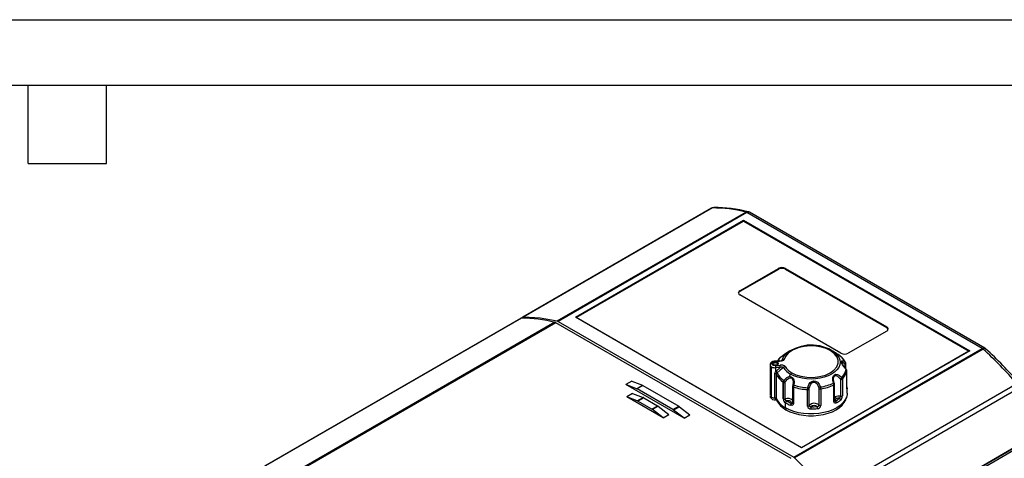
# Model space of a CAD drawing. Header units: millimetres. Extents: x 0 to 559, y 0 to 432.
# Tile 16 of 17: x 270 to 462, y 347 to 432. Entities that reach past the tile are written whole.
import ezdxf

# ---------------------------------------------------------------- set-up
doc = ezdxf.new("R2010")
doc.units = ezdxf.units.MM
doc.header["$LTSCALE"] = 2
doc.layers.add('TEXT', color=140, linetype='Continuous', lineweight=25)

msp = doc.modelspace()

# ---------------------------------------------------------------- linework, layer by layer
at = {"color": 7, "linetype": 'Continuous'}
msp.add_line((0, 431.81), (558.8, 431.81), dxfattribs=at)
for p, q in [((404.63, 395.16), (367.93, 373.97)), ((404.8, 395.2), (368.12, 374.03)), ((374.65, 373.24), (411.31, 394.4)), ((457.77, 367.95), (412, 394.37)), ((411.5, 394.32), (374.85, 373.16)), ((378.16, 373.96), (410.84, 392.83)), ((378.31, 373.88), (410.84, 392.66)), ((410.84, 392.83), (454.83, 367.43)), ((410.84, 392.66), (410.84, 392.83)), ((410.84, 392.66), (454.68, 367.35)), ((457.27, 367.9), (411.5, 394.32)), ((410.13, 379.11), (417.63, 383.44)), ((417.63, 383.27), (410.13, 378.94)), ((417.63, 383.44), (417.63, 383.27)), ((419.04, 383.44), (438.7, 372.09)), ((419.04, 383.27), (419.04, 383.44)), ((438.7, 371.92), (419.04, 383.27)), ((410.13, 378.94), (410.13, 379.11)), ((429.79, 366.94), (410.13, 378.29)), ((367.5, 373.73), (317.74, 345)), ((367.68, 373.77), (317.91, 345.04)), ((422.15, 348.57), (378.16, 373.96)), ((422.15, 348.57), (378.31, 373.88)), ((378.31, 373.88), (378.31, 373.88)), ((374.19, 372.97), (322.48, 343.12)), ((374.38, 372.89), (322.68, 343.04)), ((420.14, 346.47), (374.38, 372.89)), ((374.65, 373.24), (374.85, 373.16)), ((374.85, 373.16), (420.61, 346.74)), ((438.7, 371.92), (438.7, 372.09)), ((438.7, 371.27), (431.2, 366.94)), ((420.61, 346.74), (457.27, 367.9)), ((457.46, 367.76), (420.8, 346.6)), ((420, 367.5), (419.71, 367.33)), ((454.83, 367.43), (422.15, 348.57)), ((454.68, 367.35), (422.15, 348.57)), ((428.26, 367.34), (427.98, 367.5)), ((454.68, 367.35), (454.68, 367.35)), ((416.02, 364.71), (416.02, 358.84)), ((416.31, 358.43), (416.31, 364.31)), ((417.85, 365.46), (417.01, 365.42)), ((417.02, 365.36), (417.86, 365.41)), ((417.14, 364.56), (417.99, 364.6)), ((418.01, 364.19), (417.17, 364.14)), ((417.17, 363.49), (417.17, 364.14)), ((417.18, 363.48), (418.01, 364.19)), ((417.51, 364.9), (417.51, 364.86)), ((417.51, 364.9), (417.52, 364.88)), ((418.26, 365.52), (418.4, 365.63)), ((430.56, 364.8), (430.56, 364.15)), ((430.74, 363.95), (430.74, 364.96)), ((416.96, 358.26), (416.96, 362.99)), ((417.23, 362.86), (417.23, 358.13)), ((420, 362.89), (419.72, 362.41)), ((428.5, 361.16), (428.35, 361.92)), ((429.72, 361.86), (429.72, 358.6)), ((430.09, 361.93), (430.09, 358.67)), ((430.96, 363.56), (430.95, 363.57)), ((430.96, 363.56), (430.96, 363.54)), ((430.96, 360.28), (430.96, 363.54)), ((430.96, 360.26), (430.96, 363.52)), ((389.13, 361.51), (388, 360.86)), ((399.31, 354.33), (388, 360.86)), ((390.06, 360.07), (388, 360.86)), ((389.13, 361.51), (391.19, 360.72)), ((390.06, 360.07), (391.19, 360.72)), ((391.31, 360.66), (390.18, 360.01)), ((397.13, 356), (390.18, 360.01)), ((391.31, 360.66), (398.26, 356.65)), ((418.58, 358.09), (418.58, 361.35)), ((418.6, 358.08), (418.6, 361.34)), ((418.97, 358.05), (418.97, 361.32)), ((420.4, 360.55), (420.4, 357.29)), ((420.4, 360.53), (420.4, 357.27)), ((420.49, 361.25), (420.43, 360.75)), ((420.48, 361.26), (420.46, 361.08)), ((420.49, 361.39), (420.48, 361.26)), ((420.49, 361.39), (420.49, 361.17)), ((420.55, 360.4), (420.55, 357.14)), ((423.63, 356.77), (423.63, 360.03)), ((425.52, 360.12), (425.52, 356.86)), ((425.87, 360.03), (425.87, 356.77)), ((427.29, 339.87), (463.97, 361.05)), ((464.35, 360.11), (427.67, 338.93)), ((428.43, 357.54), (428.43, 360.8)), ((428.54, 357.68), (428.54, 360.94)), ((430.96, 360.26), (430.96, 360.28)), ((430.99, 359.19), (430.99, 360.17)), ((389.27, 359.15), (388.14, 358.49)), ((395.21, 354.41), (388.14, 358.49)), ((390.2, 357.7), (388.14, 358.49)), ((389.27, 359.15), (391.33, 358.35)), ((390.2, 357.7), (391.33, 358.35)), ((391.45, 358.3), (390.32, 357.64)), ((391.45, 358.3), (394.16, 356.73)), ((416.12, 358.58), (416.12, 358.43)), ((416.12, 358.38), (416.12, 358.58)), ((416.12, 358.43), (416.12, 358.38)), ((417.08, 357.91), (417.08, 358.24)), ((417.29, 358.01), (417.29, 357.82)), ((423.31, 356.64), (423.31, 359.9)), ((428.65, 358.47), (428.54, 358.4)), ((393.03, 356.08), (390.32, 357.64)), ((393.03, 356.08), (394.16, 356.73)), ((394.28, 356.65), (393.15, 356)), ((394.28, 356.65), (396.34, 355.07)), ((397.13, 356), (398.26, 356.65)), ((398.38, 356.57), (397.25, 355.92)), ((398.38, 356.57), (400.44, 354.98)), ((419.04, 356.33), (419.04, 357.31)), ((419.11, 356.29), (419.11, 355.96)), ((420.41, 357.26), (420.37, 357.23)), ((395.21, 354.41), (393.15, 356)), ((395.21, 354.41), (396.34, 355.07)), ((399.31, 354.33), (397.25, 355.92)), ((399.31, 354.33), (400.44, 354.98)), ((377.46, 298.53), (464.44, 348.74)), ((422.15, 348.57), (422.15, 348.57)), ((463.73, 348.74), (427.31, 327.71)), ((427.67, 327.92), (464.43, 349.15)), ((420.61, 346.74), (420.8, 346.6))]:
    msp.add_line(p, q)
at = {"flags": 128}
for points in [[(405.11, 395.29), (405.1, 395.29), (404.8, 395.2)], [(411.31, 394.4), (411.59, 394.49), (411.74, 394.45)], [(412, 394.37), (411.77, 394.41), (411.5, 394.32)], [(368.12, 374.03), (371.35, 373.85), (374.65, 373.24)], [(427.73, 367.47), (426.95, 367.85), (426, 368.14), (424.93, 368.32), (423.8, 368.37), (422.68, 368.27), (421.65, 368.05), (420.38, 367.55), (419.52, 366.95), (418.99, 366.32), (418.75, 365.73)], [(457.27, 367.9), (457.54, 367.99), (457.77, 367.95), (457.77, 367.95)], [(457.93, 367.81), (457.9, 367.85), (457.72, 367.86), (457.46, 367.76)], [(417.98, 366.12), (417.74, 365.85), (417.46, 365.44)], [(418.75, 365.73), (418.7, 365.64), (418.6, 365.56), (418.45, 365.49), (418.33, 365.45), (418.19, 365.43), (418.05, 365.42), (417.86, 365.41)], [(418.02, 366.15), (417.95, 366.09), (417.95, 366.08)], [(418.02, 366.15), (418.01, 366.14), (417.98, 366.11)], [(419.71, 367.33), (419.65, 367.29), (419.46, 367.17), (419.21, 366.99), (418.88, 366.75), (418.48, 366.46), (418.02, 366.15)], [(418.4, 365.63), (418.59, 366.14), (418.84, 366.53)], [(427.98, 367.5), (428.56, 367.11), (429.02, 366.67), (429.36, 366.2), (429.57, 365.7), (429.64, 365.19), (429.57, 364.68), (429.36, 364.19), (429.02, 363.71), (428.56, 363.28), (427.98, 362.89), (427.31, 362.56), (426.55, 362.29), (425.73, 362.09), (424.87, 361.97), (423.99, 361.93), (423.11, 361.97), (422.25, 362.09), (421.43, 362.29), (420.67, 362.56), (420, 362.89)], [(420.25, 363.15), (421.02, 362.78), (422.01, 362.48), (423.17, 362.29), (424.42, 362.27), (425.66, 362.41), (426.79, 362.72), (427.73, 363.15), (428.44, 363.66), (429.01, 364.34), (429.26, 365.01), (429.26, 365.62), (429.05, 366.22), (428.55, 366.86), (427.73, 367.47)], [(417.14, 364.56), (416.92, 364.56), (416.71, 364.6), (416.53, 364.67), (416.4, 364.77), (416.33, 364.89), (416.32, 365.02), (416.39, 365.14), (416.52, 365.25)], [(417.13, 364.65), (417.01, 364.62), (416.89, 364.62), (416.77, 364.64), (416.64, 364.69), (416.5, 364.78), (416.43, 364.9), (416.42, 365.02), (416.5, 365.13), (416.59, 365.21), (416.69, 365.25), (416.79, 365.28), (416.91, 365.27)], [(416.52, 364.93), (416.52, 364.99), (416.54, 365.04), (416.57, 365.09), (416.62, 365.13), (416.68, 365.17), (416.75, 365.2), (416.83, 365.23), (416.92, 365.24)], [(417.51, 364.82), (417.46, 364.93), (417.34, 365.02), (417.17, 365.07), (416.97, 365.08), (416.79, 365.05), (416.63, 364.98), (416.54, 364.88), (416.54, 364.88)], [(416.91, 365.27), (417.02, 365.3), (417.14, 365.3), (417.27, 365.28), (417.39, 365.23), (417.54, 365.14), (417.61, 365.02), (417.61, 364.9), (417.53, 364.78), (417.44, 364.71), (417.34, 364.66), (417.24, 364.64), (417.13, 364.65)], [(416.92, 365.16), (417.02, 365.17), (417.12, 365.16), (417.22, 365.14), (417.32, 365.11), (417.39, 365.07), (417.45, 365.02), (417.49, 364.96), (417.51, 364.9)], [(417.02, 365.36), (417.01, 365.41), (417.01, 365.41)], [(417.52, 364.88), (417.51, 364.85), (417.47, 364.78), (417.4, 364.73), (417.32, 364.69), (417.23, 364.66), (417.17, 364.65)], [(418.61, 364.2), (417.97, 363.64), (417.42, 363.17)], [(417.86, 365.41), (417.86, 365.44), (417.85, 365.45), (417.85, 365.46), (417.85, 365.46)], [(418.4, 365.63), (418.35, 365.57), (418.32, 365.55)], [(430.81, 363.83), (430.4, 364.29), (430.12, 364.71), (429.95, 365.04), (429.88, 365.27), (429.89, 365.43), (430, 365.5), (430.23, 365.45), (430.59, 365.27)], [(429.96, 365.15), (429.97, 365.19), (429.99, 365.22), (430.07, 365.22), (430.21, 365.15), (430.52, 364.9)], [(430.25, 364.57), (430.2, 364.64), (430.14, 364.74)], [(430.82, 363.87), (430.48, 364.25), (430.25, 364.57)], [(430.52, 364.9), (430.55, 364.85), (430.56, 364.8)], [(430.59, 365.27), (430.67, 365.19), (430.7, 365.15)], [(430.74, 364.92), (430.73, 365.04), (430.7, 365.15)], [(430.81, 363.88), (430.82, 363.86), (430.81, 363.83)], [(416.96, 362.99), (417.01, 363.24), (417.15, 363.46)], [(417.15, 363.46), (417.16, 363.47), (417.17, 363.49)], [(417.17, 363.49), (417.18, 363.48), (417.18, 363.48)], [(417.42, 363.17), (417.4, 363.15), (417.39, 363.14)], [(418.7, 361.69), (419.3, 362.23), (419.72, 362.41)], [(419.01, 361.44), (419.41, 361.92), (419.65, 362.09), (419.9, 362.18), (420.02, 362.18), (420.14, 362.15), (420.24, 362.08), (420.33, 361.97), (420.44, 361.7), (420.49, 361.39)], [(419.72, 362.41), (419.95, 362.42), (420.15, 362.38), (420.33, 362.27), (420.48, 362.1), (420.62, 361.77), (420.68, 361.32), (420.62, 360.76)], [(428.35, 361.15), (428.21, 361.75), (428.22, 362.23), (428.33, 362.57), (428.52, 362.78), (428.77, 362.88), (429.1, 362.84), (429.5, 362.64), (429.96, 362.26)], [(428.38, 361.77), (428.35, 361.95), (428.41, 362.32), (428.49, 362.47), (428.59, 362.58), (428.71, 362.63), (428.86, 362.63), (429.15, 362.5), (429.67, 361.98), (429.67, 361.98)], [(429.67, 361.98), (429.71, 361.92), (429.72, 361.86)], [(430.96, 363.54), (430.96, 363.54), (430.96, 363.52)], [(418.6, 361.34), (418.59, 361.35), (418.58, 361.35)], [(418.97, 361.32), (418.98, 361.39), (419.01, 361.44)], [(420.4, 360.53), (420.4, 360.54), (420.4, 360.55)], [(420.62, 360.76), (420.52, 360.78), (420.45, 360.78), (420.43, 360.77), (420.44, 360.75)], [(423.33, 360.27), (423.54, 360.85), (423.83, 361.26), (424.17, 361.49), (424.51, 361.58), (424.85, 361.53), (425.21, 361.32), (425.55, 360.95), (425.82, 360.39)], [(423.63, 360.03), (423.63, 360.11), (423.64, 360.17)], [(423.64, 360.17), (423.92, 360.93), (424.17, 361.22), (424.34, 361.31), (424.51, 361.35), (424.69, 361.33), (424.86, 361.25), (425.15, 360.99), (425.5, 360.26)], [(425.5, 360.26), (425.51, 360.18), (425.52, 360.12)], [(430.99, 360.15), (430.97, 360.24), (430.95, 360.26)], [(430.99, 360.15), (430.98, 360.04), (430.97, 360.03), (430.96, 360.11), (430.96, 360.26)], [(418.58, 358.09), (418.59, 358.09), (418.6, 358.08)], [(430.99, 359.19), (430.98, 358.96), (430.85, 358.38), (430.58, 357.83), (430.17, 357.29), (429.64, 356.8), (428.99, 356.36), (428.24, 355.98), (427.4, 355.66), (426.49, 355.41), (425.52, 355.25), (424.53, 355.16), (423.52, 355.16), (422.53, 355.24), (421.56, 355.4), (420.65, 355.64), (419.8, 355.95), (419.04, 356.33)], [(419.11, 355.96), (419.86, 355.59), (420.68, 355.28), (421.58, 355.05), (422.52, 354.89), (423.5, 354.81), (424.48, 354.81), (425.46, 354.89), (426.4, 355.05), (427.3, 355.28), (428.13, 355.59), (428.87, 355.96), (429.51, 356.39), (430.05, 356.87), (430.45, 357.39), (430.73, 357.93), (430.86, 358.42)], [(428.86, 358.1), (428.72, 357.99), (428.66, 357.87), (428.66, 357.76), (428.7, 357.66)], [(420.18, 357.23), (420.19, 357.34), (420.15, 357.45), (420.07, 357.55), (419.94, 357.63), (419.78, 357.69), (419.6, 357.72), (419.41, 357.72), (419.23, 357.69)], [(420.55, 357.14), (420.51, 356.97), (420.4, 356.85), (420.22, 356.8), (420, 356.85)], [(420.37, 357.23), (420.34, 357.21), (420.3, 357.19), (420.25, 357.2), (420.18, 357.23)], [(428.91, 357.3), (428.73, 357.23), (428.57, 357.26), (428.47, 357.37), (428.43, 357.54)], [(428.55, 357.63), (428.55, 357.63), (428.54, 357.65)], [(428.7, 357.66), (428.64, 357.62), (428.6, 357.61), (428.57, 357.62), (428.55, 357.63)], [(420.8, 346.6), (424.09, 343.41), (427.29, 339.87)]]:
    msp.add_lwpolyline(points, dxfattribs=at)
for centre, radius, start, end in [((405.13, 394.29), 1, 90.7948, 119.9973), ((404.8, 394.84), 0.362, 90.0803, 119.4485), ((404.98, 369.91), 25.29, 75.5098, 90.4043), ((405.32, 369.64), 25.65, 75.4862, 90.4595), ((411.14, 393.75), 0.674, 67.1864, 75.7369), ((411.7, 393.92), 0.537, 70.0019, 123.7254), ((411.5, 393.5), 1, 67.3504, 75.9765), ((411.5, 393.5), 1, 59.8605, 67.3504), ((411.08, 393.59), 0.847, 59.8727, 67.2117), ((418.33, 382.07), 1.54, 62.6097, 117.3903), ((418.33, 381.91), 1.54, 62.6097, 117.3903), ((410.29, 378.7), 0.437, 110.7834, 249.2166), ((410.36, 378.46), 0.538, 115.4505, 162.7549), ((367.68, 373.41), 0.358, 89.886, 119.6428), ((367.86, 348.48), 25.29, 75.5098, 90.4043), ((368.13, 373.66), 0.37, 90.7594, 166.6852), ((373.99, 372.24), 0.756, 59.4329, 75.2679), ((438.54, 371.68), 0.437, 290.7834, 69.2166), ((438.47, 371.44), 0.538, 17.2451, 64.5495), ((424.08, 360.71), 7.83, 60.0932, 131.9643), ((456.75, 367), 1.04, 53.5002, 59.8969), ((457.65, 367.48), 0.461, 63.1926, 128.7899), ((456.63, 366.84), 1.24, 47.8279, 53.521), ((408.41, 313.67), 73.01, 40.4556, 47.7938), ((457.27, 367.08), 1, 53.5987, 59.8605), ((457.27, 367.08), 1, 48.0566, 53.5987), ((409.37, 314.25), 72.31, 40.4445, 47.8076), ((420.5, 363.7), 3.49, 135.1769, 149.947), ((418.69, 365.21), 0.519, 84.2624, 125.0997), ((427.88, 367.27), 0.251, 65.6842, 125.611), ((381.72, 288.98), 91.13, 58.5446, 59.2937), ((426.98, 363.23), 4.18, 27.0199, 56.6462), ((427.13, 363.46), 3.9, 27.484, 56.6009), ((430.5, 368.31), 1.54, 242.6097, 297.3903), ((416.6, 364.73), 0.577, 112.817, 181.3828), ((416.52, 364.76), 0.503, 185.7464, 245.6208), ((417.01, 365.64), 1.51, 242.408, 276.4039), ((416.99, 364.12), 1.3, 88.9076, 118.6096), ((416.43, 365.12), 0.151, 54.3836, 114.2936), ((417, 364.35), 1.01, 88.9168, 118.0458), ((416.78, 365), 0.267, 193.4492, 244.4103), ((417.01, 365.43), 0.76, 242.5187, 277.8999), ((414.92, 364.15), 2.25, 359.8415, 10.5161), ((417.96, 366.16), 0.71, 260.1847, 301.6203), ((418.27, 363.65), 0.999, 47.0674, 106.5078), ((414.68, 364.19), 3.34, 359.9893, 7.1779), ((418.33, 363.29), 0.951, 72.4366, 109.3018), ((419.07, 363.76), 0.632, 100.783, 136.043), ((421.7, 366.07), 3.61, 211.2926, 241.8958), ((421.93, 366.23), 3.5, 211.8215, 241.3376), ((431.06, 365.37), 1.12, 191.5102, 214.5007), ((427.9, 364.4), 2.97, 313.8499, 348.8658), ((430.27, 365.14), 0.347, 316.6751, 20.8039), ((430.54, 365.01), 0.207, 275.6141, 337.3388), ((430.51, 363.56), 0.435, 4.7087, 47.2417), ((430.54, 363.51), 0.421, 2.1073, 49.0306), ((416.98, 362.68), 0.31, 35.834, 94.0076), ((416.7, 362.85), 0.75, 22.6229, 53.2033), ((416.76, 362.91), 0.702, 21.2866, 53.3734), ((417.59, 362.85), 0.354, 124.1138, 178.0936), ((420.76, 364.66), 3.96, 206.9772, 236.5648), ((420.85, 364.95), 3.91, 207.5892, 236.5898), ((420.63, 362.54), 0.722, 121.9981, 151.1396), ((428.99, 362.95), 1.19, 304.9659, 324.1204), ((429.83, 362.26), 0.42, 254.831, 308.3893), ((429.58, 361.92), 0.51, 2.0195, 42.2978), ((427.98, 364.12), 3.03, 313.9697, 348.746), ((389.76, 359.3), 0.828, 59.8121, 68.7461), ((390.89, 359.95), 0.828, 59.8121, 68.7461), ((419.17, 361.33), 0.594, 142.9631, 178.1049), ((418.81, 361.76), 0.47, 242.9382, 289.1959), ((420.14, 363.17), 2.07, 225.7973, 236.7674), ((421.5, 360.51), 1.09, 165.7472, 179.194), ((420.51, 360.55), 0.113, 144.7209, 179.0044), ((420.59, 360.59), 0.2, 197.5132, 258.778), ((421.85, 360.36), 1.3, 161.9772, 178.3594), ((423.88, 370.84), 10.96, 252.3449, 267.0233), ((423.88, 370.98), 10.73, 252.2935, 267.0746), ((426.21, 359.89), 2.91, 172.6112, 179.9711), ((423.36, 360.22), 0.328, 260.3883, 324.2383), ((423.21, 359.37), 0.911, 61.8481, 82.3511), ((426.19, 359.01), 1.43, 104.9408, 119.0582), ((425.79, 360.41), 0.389, 226.4083, 282.9209), ((424.42, 369.65), 9.36, 278.6295, 294.8234), ((424.36, 360.01), 1.52, 0.5179, 14.5989), ((424.43, 369.48), 9.56, 278.6858, 294.7671), ((428.47, 360.88), 0.298, 85.0392, 113.9188), ((427.5, 360.76), 0.932, 2.0377, 24.7972), ((428.39, 360.94), 0.154, 287.225, 0.6563), ((427.74, 360.9), 0.8, 1.2023, 20.8442), ((428.64, 360.17), 2.35, 359.5054, 8.6388), ((391.03, 357.58), 0.828, 59.8121, 68.7461), ((416.52, 358.88), 0.501, 185.545, 245.7751), ((416.91, 358.77), 0.878, 206.1919, 281.5222), ((416.98, 359.68), 1.42, 241.7841, 269.2486), ((416.98, 357.95), 0.31, 35.834, 94.0076), ((421.04, 360.14), 4.3, 207.8525, 242.3288), ((419.53, 358.12), 0.953, 181.9132, 237.0476), ((418.81, 358.5), 0.47, 242.9381, 289.1958), ((419.48, 356.76), 1.4, 48.5572, 111.3502), ((419.36, 358.06), 0.387, 180.3292, 250.688), ((429.36, 357.08), 1.56, 76.5732, 117.1703), ((429.11, 358.49), 0.461, 182.6063, 237.3844), ((425.99, 362.46), 5.51, 299.5046, 309.5503), ((429.35, 357.14), 1.08, 82.2019, 117.196), ((429.29, 358.59), 0.431, 299.3922, 1.4909), ((429.34, 357.84), 0.402, 3.9419, 67.4015), ((429.83, 359.01), 0.426, 255.2022, 308.0191), ((428.95, 358.68), 1.14, 314.2985, 359.543), ((389.9, 356.93), 0.828, 59.8121, 68.7461), ((393.63, 355.81), 1.06, 52.2762, 59.8538), ((397.73, 355.73), 1.06, 52.2762, 59.8538), ((417.12, 357.69), 0.217, 35.8677, 98.7494), ((421.03, 359.66), 4.17, 206.1946, 242.5483), ((419.47, 357.3), 0.459, 122.3041, 177.3567), ((422.33, 363), 6.57, 239.7483, 240.0029), ((419.5, 357.29), 0.461, 122.6055, 177.3945), ((422.77, 363.81), 7.49, 240.1769, 248.3652), ((422.4, 363.13), 6.29, 239.7483, 240.0029), ((422.82, 363.9), 7.17, 240.1769, 248.3653), ((420.56, 356.83), 0.556, 133.808, 178.597), ((420.6, 357.34), 0.208, 198.8641, 257.4294), ((423.36, 356.96), 0.328, 260.3883, 324.2383), ((423.89, 356.72), 0.591, 187.6917, 275.9077), ((424.62, 355.95), 1.28, 45.2883, 140.4943), ((423.88, 356.79), 0.257, 185.3834, 286.215), ((480.66, 356.13), 56.7, 179.5789, 180.0014), ((423.99, 368.14), 12.01, 269.8179, 275.9648), ((424.61, 355.84), 0.961, 53.0056, 132.7771), ((423.99, 368.04), 11.5, 269.8179, 275.9647), ((425.23, 356.89), 0.286, 260.9466, 354.7339), ((423.6, 356.19), 1.64, 0.0188, 14.6916), ((425.22, 356.85), 0.654, 271.5604, 352.96), ((425.78, 357.14), 0.382, 225.7968, 283.5335), ((428.39, 357.68), 0.154, 287.2249, 0.6563), ((428.45, 357.28), 0.463, 2.5688, 57.0933), ((426.08, 362.3), 5.75, 299.5046, 309.5503), ((392.5, 355.16), 1.06, 52.2762, 59.8538), ((396.6, 355.08), 1.06, 52.2762, 59.8538)]:
    msp.add_arc(centre, radius, start, end)
at = {"layer": 'TEXT'}
for p, q in [((12.7, 419.1), (546.1, 419.1)), ((271.78, 403.86), (271.78, 419.1)), ((287.02, 403.86), (287.02, 419.1)), ((271.78, 403.86), (287.02, 403.86))]:
    msp.add_line(p, q, dxfattribs=at)

doc.saveas('drawing.dxf')
